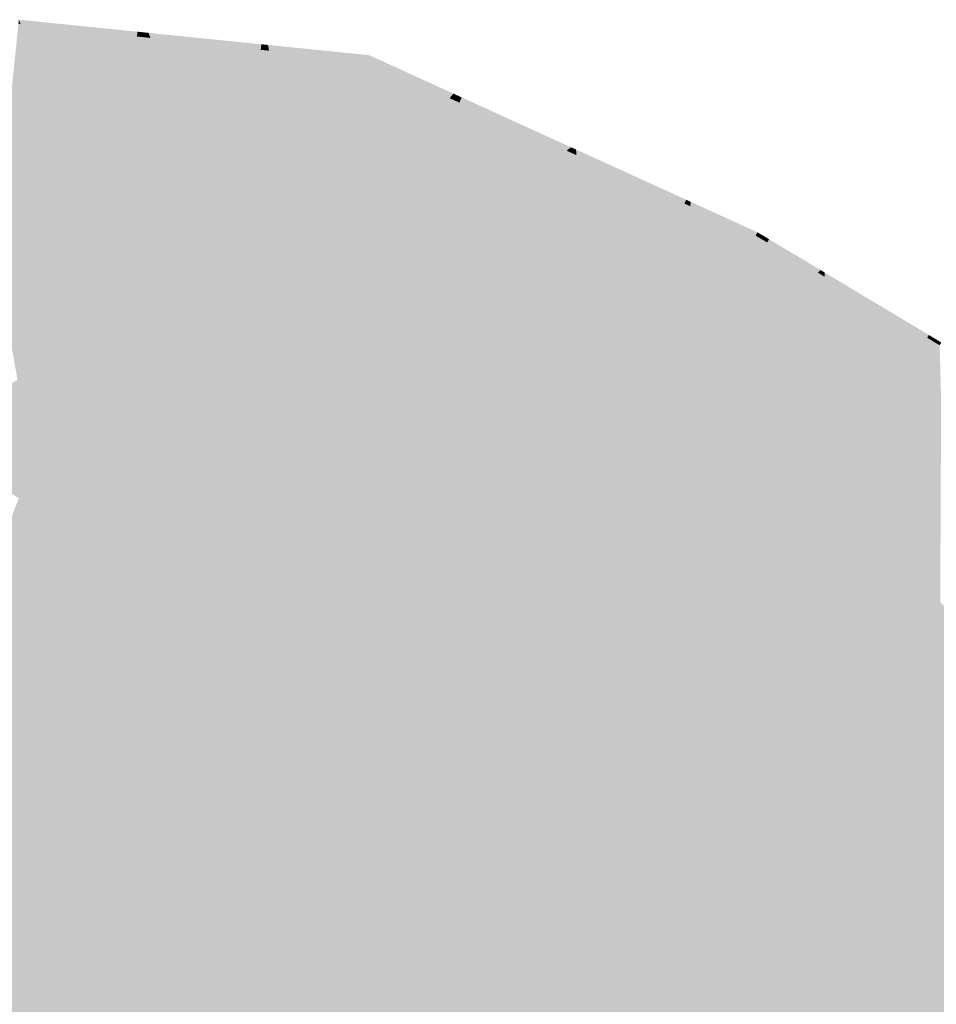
# Model space of a CAD drawing. Header units: metres. Extents: x 31144 to 66544, y 390912 to 402712.
# Tile 26 of 45: x 66170 to 66180, y 402701 to 402711. Entities that reach past the tile are written whole.
import ezdxf

# ---------------------------------------------------------------- set-up
doc = ezdxf.new("R2010")
doc.units = ezdxf.units.M
doc.layers.add('GM-C3D-SURFACE-TIN', color=7, linetype='Continuous')

msp = doc.modelspace()

# ---------------------------------------------------------------- linework, layer by layer
at = {"layer": 'GM-C3D-SURFACE-TIN', "color": 61, "linetype": 'Continuous', "lineweight": -3}
for points in [[(66170.127, 402711.386), (66170.108, 402711.432), (66170.104, 402711.388)], [(66170.127, 402711.386), (66171.386, 402711.302), (66170.108, 402711.432)], [(66170.127, 402711.386), (66171.381, 402711.251), (66171.386, 402711.302)], [(66171.381, 402711.251), (66171.4, 402711.301), (66171.386, 402711.302)], [(66171.381, 402711.251), (66171.386, 402711.302), (66171.381, 402711.251)], [(66171.381, 402711.251), (66171.395, 402711.249), (66171.4, 402711.301)], [(66171.397, 402711.249), (66171.4, 402711.301), (66171.395, 402711.249)], [(66171.397, 402711.249), (66171.505, 402711.29), (66171.4, 402711.301)], [(66171.397, 402711.249), (66171.5, 402711.238), (66171.505, 402711.29)], [(66171.526, 402711.235), (66171.505, 402711.29), (66171.5, 402711.238)], [(66171.526, 402711.235), (66172.72, 402711.167), (66171.505, 402711.29)], [(66171.526, 402711.235), (66172.714, 402711.107), (66172.72, 402711.167)], [(66172.716, 402711.107), (66172.72, 402711.167), (66172.714, 402711.107)], [(66172.716, 402711.107), (66172.792, 402711.16), (66172.72, 402711.167)], [(66172.716, 402711.107), (66172.786, 402711.1), (66172.792, 402711.16)], [(66172.803, 402711.098), (66172.792, 402711.16), (66172.786, 402711.1)], [(66172.803, 402711.098), (66173.483, 402711.09), (66172.792, 402711.16)], [(66172.803, 402711.098), (66173.477, 402711.025), (66173.483, 402711.09)], [(66173.477, 402711.025), (66173.881, 402711.05), (66173.483, 402711.09)], [(66173.477, 402711.025), (66173.863, 402710.984), (66173.881, 402711.05)], [(66174.749, 402710.586), (66173.881, 402711.05), (66173.863, 402710.984)], [(66174.749, 402710.586), (66174.789, 402710.636), (66173.881, 402711.05)], [(66174.749, 402710.586), (66174.763, 402710.58), (66174.789, 402710.636)], [(66174.851, 402710.54), (66174.789, 402710.636), (66174.763, 402710.58)], [(66174.851, 402710.54), (66174.878, 402710.595), (66174.789, 402710.636)], [(66174.851, 402710.54), (66174.853, 402710.539), (66174.878, 402710.595)], [(66176.008, 402710.021), (66174.878, 402710.595), (66174.853, 402710.539)], [(66176.008, 402710.021), (66176.056, 402710.058), (66174.878, 402710.595)], [(66176.008, 402710.021), (66176.034, 402710.009), (66176.056, 402710.058)], [(66176.087, 402709.986), (66176.056, 402710.058), (66176.034, 402710.009)], [(66176.087, 402709.986), (66176.11, 402710.034), (66176.056, 402710.058)], [(66176.087, 402709.986), (66176.088, 402709.985), (66176.11, 402710.034)], [(66176.088, 402709.985), (66176.114, 402709.973), (66176.11, 402710.034)], [(66177.277, 402709.451), (66177.296, 402709.493), (66176.11, 402710.034)], [(66177.277, 402709.451), (66176.11, 402710.034), (66176.114, 402709.973)], [(66177.278, 402709.451), (66177.296, 402709.493), (66177.277, 402709.451)], [(66177.327, 402709.429), (66177.296, 402709.493), (66177.278, 402709.451)], [(66177.327, 402709.429), (66177.346, 402709.47), (66177.296, 402709.493)], [(66177.339, 402709.423), (66177.346, 402709.47), (66177.327, 402709.429)], [(66178.045, 402709.106), (66177.346, 402709.47), (66177.339, 402709.423)], [(66178.045, 402709.106), (66178.064, 402709.143), (66177.346, 402709.47)], [(66178.168, 402709.033), (66178.064, 402709.143), (66178.045, 402709.106)], [(66178.168, 402709.033), (66178.189, 402709.068), (66178.064, 402709.143)], [(66178.714, 402708.708), (66178.189, 402709.068), (66178.168, 402709.033)], [(66178.714, 402708.708), (66178.743, 402708.736), (66178.189, 402709.068)], [(66178.714, 402708.708), (66178.723, 402708.703), (66178.743, 402708.736)], [(66178.768, 402708.676), (66178.743, 402708.736), (66178.723, 402708.703)], [(66178.768, 402708.676), (66178.788, 402708.709), (66178.743, 402708.736)], [(66178.768, 402708.675), (66178.786, 402708.665), (66178.788, 402708.709)], [(66178.768, 402708.676), (66178.768, 402708.675), (66178.788, 402708.709)], [(66179.892, 402708.006), (66178.788, 402708.709), (66178.786, 402708.665)], [(66179.892, 402708.006), (66179.91, 402708.037), (66178.788, 402708.709)], [(66179.892, 402708.006), (66179.893, 402708.006), (66179.91, 402708.037)], [(66179.936, 402707.98), (66179.91, 402708.037), (66179.893, 402708.006)], [(66179.936, 402707.98), (66179.954, 402708.01), (66179.91, 402708.037)], [(66179.937, 402707.979), (66179.954, 402708.01), (66179.936, 402707.98)], [(66180.026, 402707.926), (66179.954, 402708.01), (66179.937, 402707.979)], [(66180.026, 402707.926), (66180.044, 402707.956), (66179.954, 402708.01)]]:
    msp.add_solid(points, dxfattribs=at)
at = {"layer": 'GM-C3D-SURFACE-TIN', "color": 71, "linetype": 'Continuous', "lineweight": -3}
for points in [[(66170.336, 402710.86), (66170.104, 402711.388), (66170.053, 402710.891)], [(66170.336, 402710.86), (66170.127, 402711.386), (66170.104, 402711.388)], [(66170.336, 402710.86), (66171.381, 402711.251), (66170.127, 402711.386)], [(66170.336, 402710.86), (66171.331, 402710.753), (66171.381, 402711.251)], [(66171.334, 402710.753), (66171.381, 402711.251), (66171.331, 402710.753)], [(66171.334, 402710.753), (66171.395, 402711.249), (66171.381, 402711.251)], [(66171.334, 402710.753), (66171.381, 402711.251), (66171.381, 402711.251)], [(66171.334, 402710.753), (66171.345, 402710.752), (66171.395, 402711.249)], [(66171.368, 402710.749), (66171.395, 402711.249), (66171.345, 402710.752)], [(66171.368, 402710.749), (66171.5, 402711.238), (66171.397, 402711.249)], [(66171.368, 402710.749), (66171.397, 402711.249), (66171.395, 402711.249)], [(66171.368, 402710.749), (66171.449, 402710.741), (66171.5, 402711.238)], [(66171.725, 402710.711), (66171.5, 402711.238), (66171.449, 402710.741)], [(66171.725, 402710.711), (66171.526, 402711.235), (66171.5, 402711.238)], [(66171.725, 402710.711), (66172.714, 402711.107), (66171.526, 402711.235)], [(66171.725, 402710.711), (66172.664, 402710.61), (66172.714, 402711.107)], [(66172.68, 402710.608), (66172.714, 402711.107), (66172.664, 402710.61)], [(66172.68, 402710.608), (66172.786, 402711.1), (66172.716, 402711.107)], [(66172.68, 402710.608), (66172.716, 402711.107), (66172.714, 402711.107)], [(66172.68, 402710.608), (66172.736, 402710.602), (66172.786, 402711.1)], [(66172.896, 402710.585), (66172.786, 402711.1), (66172.736, 402710.602)], [(66172.896, 402710.585), (66172.803, 402711.098), (66172.786, 402711.1)], [(66172.896, 402710.585), (66173.477, 402711.025), (66172.803, 402711.098)], [(66172.896, 402710.585), (66173.426, 402710.528), (66173.477, 402711.025)], [(66173.426, 402710.528), (66173.863, 402710.984), (66173.477, 402711.025)], [(66173.426, 402710.528), (66173.73, 402710.495), (66173.863, 402710.984)], [(66174.429, 402710.182), (66173.863, 402710.984), (66173.73, 402710.495)], [(66174.429, 402710.182), (66174.749, 402710.586), (66173.863, 402710.984)], [(66174.429, 402710.182), (66174.763, 402710.58), (66174.749, 402710.586)], [(66174.429, 402710.182), (66174.556, 402710.125), (66174.763, 402710.58)], [(66174.625, 402710.094), (66174.763, 402710.58), (66174.556, 402710.125)], [(66174.625, 402710.094), (66174.851, 402710.54), (66174.763, 402710.58)], [(66174.625, 402710.094), (66174.853, 402710.539), (66174.851, 402710.54)], [(66174.625, 402710.094), (66174.646, 402710.084), (66174.853, 402710.539)], [(66175.557, 402709.675), (66174.853, 402710.539), (66174.646, 402710.084)], [(66175.557, 402709.675), (66176.008, 402710.021), (66174.853, 402710.539)], [(66175.557, 402709.675), (66176.034, 402710.009), (66176.008, 402710.021)], [(66175.557, 402709.675), (66175.827, 402709.554), (66176.034, 402710.009)], [(66175.868, 402709.536), (66176.034, 402710.009), (66175.827, 402709.554)], [(66175.868, 402709.536), (66176.087, 402709.986), (66176.034, 402710.009)], [(66175.868, 402709.536), (66176.088, 402709.985), (66176.087, 402709.986)], [(66175.868, 402709.536), (66175.88, 402709.53), (66176.088, 402709.985)], [(66175.88, 402709.53), (66176.114, 402709.973), (66176.088, 402709.985)], [(66175.88, 402709.53), (66176.151, 402709.409), (66176.114, 402709.973)], [(66177.07, 402708.996), (66177.277, 402709.451), (66176.114, 402709.973)], [(66177.07, 402708.996), (66176.114, 402709.973), (66176.151, 402709.409)], [(66177.081, 402708.991), (66177.277, 402709.451), (66177.07, 402708.996)], [(66177.12, 402708.974), (66177.278, 402709.451), (66177.081, 402708.991)], [(66177.081, 402708.991), (66177.278, 402709.451), (66177.277, 402709.451)], [(66177.12, 402708.974), (66177.327, 402709.429), (66177.278, 402709.451)], [(66177.256, 402708.913), (66177.327, 402709.429), (66177.12, 402708.974)], [(66177.256, 402708.913), (66177.339, 402709.423), (66177.327, 402709.429)], [(66177.814, 402708.662), (66177.339, 402709.423), (66177.256, 402708.913)], [(66177.814, 402708.662), (66178.045, 402709.106), (66177.339, 402709.423)], [(66177.911, 402708.604), (66178.045, 402709.106), (66177.814, 402708.662)], [(66177.911, 402708.604), (66178.168, 402709.033), (66178.045, 402709.106)], [(66178.342, 402708.348), (66178.168, 402709.033), (66177.911, 402708.604)], [(66178.342, 402708.348), (66178.714, 402708.708), (66178.168, 402709.033)], [(66178.342, 402708.348), (66178.723, 402708.703), (66178.714, 402708.708)], [(66178.342, 402708.348), (66178.465, 402708.274), (66178.723, 402708.703)], [(66178.501, 402708.253), (66178.723, 402708.703), (66178.465, 402708.274)], [(66178.501, 402708.253), (66178.768, 402708.676), (66178.723, 402708.703)], [(66178.501, 402708.253), (66178.768, 402708.675), (66178.768, 402708.676)], [(66178.501, 402708.253), (66178.511, 402708.247), (66178.768, 402708.675)], [(66178.511, 402708.247), (66178.786, 402708.665), (66178.768, 402708.675)], [(66178.511, 402708.247), (66178.761, 402708.098), (66178.786, 402708.665)], [(66179.635, 402707.577), (66178.786, 402708.665), (66178.761, 402708.098)], [(66179.635, 402707.577), (66179.892, 402708.006), (66178.786, 402708.665)], [(66179.635, 402707.577), (66179.645, 402707.572), (66179.893, 402708.006)], [(66179.635, 402707.577), (66179.893, 402708.006), (66179.892, 402708.006)], [(66179.678, 402707.551), (66179.893, 402708.006), (66179.645, 402707.572)], [(66179.678, 402707.551), (66179.936, 402707.98), (66179.893, 402708.006)], [(66179.699, 402707.539), (66179.936, 402707.98), (66179.678, 402707.551)], [(66179.699, 402707.539), (66179.937, 402707.979), (66179.936, 402707.98)], [(66179.769, 402707.497), (66179.937, 402707.979), (66179.699, 402707.539)], [(66179.769, 402707.497), (66180.026, 402707.926), (66179.937, 402707.979)], [(66180.042, 402707.335), (66180.026, 402707.926), (66179.769, 402707.497)]]:
    msp.add_solid(points, dxfattribs=at)
at = {"layer": 'GM-C3D-SURFACE-TIN', "color": 70, "linetype": 'Continuous', "lineweight": -3}
for points in [[(66170.545, 402710.335), (66170.053, 402710.891), (66170.003, 402710.393)], [(66170.545, 402710.335), (66170.336, 402710.86), (66170.053, 402710.891)], [(66170.545, 402710.335), (66171.331, 402710.753), (66170.336, 402710.86)], [(66170.545, 402710.335), (66171.28, 402710.256), (66171.331, 402710.753)], [(66171.286, 402710.255), (66171.331, 402710.753), (66171.28, 402710.256)], [(66171.286, 402710.255), (66171.345, 402710.752), (66171.334, 402710.753)], [(66171.286, 402710.255), (66171.334, 402710.753), (66171.331, 402710.753)], [(66171.286, 402710.255), (66171.294, 402710.254), (66171.345, 402710.752)], [(66171.339, 402710.249), (66171.345, 402710.752), (66171.294, 402710.254)], [(66171.339, 402710.249), (66171.368, 402710.749), (66171.345, 402710.752)], [(66171.339, 402710.249), (66171.449, 402710.741), (66171.368, 402710.749)], [(66171.339, 402710.249), (66171.399, 402710.243), (66171.449, 402710.741)], [(66171.925, 402710.187), (66171.449, 402710.741), (66171.399, 402710.243)], [(66171.925, 402710.187), (66171.725, 402710.711), (66171.449, 402710.741)], [(66171.925, 402710.187), (66172.664, 402710.61), (66171.725, 402710.711)], [(66171.925, 402710.187), (66172.613, 402710.113), (66172.664, 402710.61)], [(66172.645, 402710.109), (66172.664, 402710.61), (66172.613, 402710.113)], [(66172.645, 402710.109), (66172.68, 402710.608), (66172.664, 402710.61)], [(66172.645, 402710.109), (66172.736, 402710.602), (66172.68, 402710.608)], [(66172.645, 402710.109), (66172.685, 402710.105), (66172.736, 402710.602)], [(66172.989, 402710.072), (66172.736, 402710.602), (66172.685, 402710.105)], [(66172.989, 402710.072), (66172.896, 402710.585), (66172.736, 402710.602)], [(66172.989, 402710.072), (66173.426, 402710.528), (66172.896, 402710.585)], [(66172.989, 402710.072), (66173.376, 402710.031), (66173.426, 402710.528)], [(66173.376, 402710.031), (66173.73, 402710.495), (66173.426, 402710.528)], [(66173.376, 402710.031), (66173.598, 402710.007), (66173.73, 402710.495)], [(66174.108, 402709.778), (66173.73, 402710.495), (66173.598, 402710.007)], [(66174.108, 402709.778), (66174.429, 402710.182), (66173.73, 402710.495)], [(66174.108, 402709.778), (66174.556, 402710.125), (66174.429, 402710.182)], [(66174.108, 402709.778), (66174.349, 402709.67), (66174.556, 402710.125)], [(66174.399, 402709.647), (66174.556, 402710.125), (66174.349, 402709.67)], [(66174.399, 402709.647), (66174.625, 402710.094), (66174.556, 402710.125)], [(66174.399, 402709.647), (66174.646, 402710.084), (66174.625, 402710.094)], [(66174.399, 402709.647), (66174.438, 402709.629), (66174.646, 402710.084)], [(66175.105, 402709.33), (66174.646, 402710.084), (66174.438, 402709.629)], [(66175.105, 402709.33), (66175.557, 402709.675), (66174.646, 402710.084)], [(66175.105, 402709.33), (66175.827, 402709.554), (66175.557, 402709.675)], [(66175.105, 402709.33), (66175.619, 402709.099), (66175.827, 402709.554)], [(66175.65, 402709.085), (66175.827, 402709.554), (66175.619, 402709.099)], [(66175.65, 402709.085), (66175.868, 402709.536), (66175.827, 402709.554)], [(66175.65, 402709.085), (66175.88, 402709.53), (66175.868, 402709.536)], [(66175.65, 402709.085), (66175.673, 402709.075), (66175.88, 402709.53)], [(66175.673, 402709.075), (66176.151, 402709.409), (66175.88, 402709.53)], [(66175.673, 402709.075), (66176.187, 402708.844), (66176.151, 402709.409)], [(66176.862, 402708.541), (66177.07, 402708.996), (66176.151, 402709.409)], [(66176.862, 402708.541), (66176.151, 402709.409), (66176.187, 402708.844)], [(66176.884, 402708.531), (66177.07, 402708.996), (66176.862, 402708.541)], [(66176.884, 402708.531), (66177.081, 402708.991), (66177.07, 402708.996)], [(66176.912, 402708.519), (66177.081, 402708.991), (66176.884, 402708.531)], [(66176.912, 402708.519), (66177.12, 402708.974), (66177.081, 402708.991)], [(66177.173, 402708.402), (66177.12, 402708.974), (66176.912, 402708.519)], [(66177.173, 402708.402), (66177.256, 402708.913), (66177.12, 402708.974)], [(66177.582, 402708.218), (66177.256, 402708.913), (66177.173, 402708.402)], [(66177.582, 402708.218), (66177.814, 402708.662), (66177.256, 402708.913)], [(66177.654, 402708.175), (66177.814, 402708.662), (66177.582, 402708.218)], [(66177.654, 402708.175), (66177.911, 402708.604), (66177.814, 402708.662)], [(66177.97, 402707.987), (66177.911, 402708.604), (66177.654, 402708.175)], [(66177.97, 402707.987), (66178.342, 402708.348), (66177.911, 402708.604)], [(66177.97, 402707.987), (66178.465, 402708.274), (66178.342, 402708.348)], [(66177.97, 402707.987), (66178.208, 402707.845), (66178.465, 402708.274)], [(66178.235, 402707.829), (66178.465, 402708.274), (66178.208, 402707.845)], [(66178.235, 402707.829), (66178.501, 402708.253), (66178.465, 402708.274)], [(66178.235, 402707.829), (66178.511, 402708.247), (66178.501, 402708.253)], [(66178.235, 402707.829), (66178.254, 402707.818), (66178.511, 402708.247)], [(66178.254, 402707.818), (66178.761, 402708.098), (66178.511, 402708.247)], [(66178.254, 402707.818), (66178.736, 402707.531), (66178.761, 402708.098)], [(66179.378, 402707.148), (66178.761, 402708.098), (66178.736, 402707.531)], [(66179.378, 402707.148), (66179.635, 402707.577), (66178.761, 402708.098)], [(66179.378, 402707.148), (66179.645, 402707.572), (66179.635, 402707.577)], [(66179.378, 402707.148), (66179.396, 402707.137), (66179.645, 402707.572)], [(66179.421, 402707.122), (66179.645, 402707.572), (66179.396, 402707.137)], [(66179.421, 402707.122), (66179.678, 402707.551), (66179.645, 402707.572)], [(66179.46, 402707.099), (66179.678, 402707.551), (66179.421, 402707.122)], [(66179.46, 402707.099), (66179.699, 402707.539), (66179.678, 402707.551)], [(66179.512, 402707.068), (66179.699, 402707.539), (66179.46, 402707.099)], [(66179.512, 402707.068), (66179.769, 402707.497), (66179.699, 402707.539)], [(66180.039, 402706.755), (66179.769, 402707.497), (66179.512, 402707.068)], [(66180.039, 402706.755), (66180.042, 402707.335), (66179.769, 402707.497)]]:
    msp.add_solid(points, dxfattribs=at)
at = {"layer": 'GM-C3D-SURFACE-TIN', "color": 90, "linetype": 'Continuous', "lineweight": -3}
for points in [[(66170.755, 402709.809), (66170.003, 402710.393), (66169.953, 402709.896)], [(66170.755, 402709.809), (66170.545, 402710.335), (66170.003, 402710.393)], [(66170.755, 402709.809), (66171.28, 402710.256), (66170.545, 402710.335)], [(66170.755, 402709.809), (66171.23, 402709.758), (66171.28, 402710.256)], [(66171.239, 402709.757), (66171.28, 402710.256), (66171.23, 402709.758)], [(66171.239, 402709.757), (66171.286, 402710.255), (66171.28, 402710.256)], [(66171.239, 402709.757), (66171.294, 402710.254), (66171.286, 402710.255)], [(66171.239, 402709.757), (66171.244, 402709.757), (66171.294, 402710.254)], [(66171.31, 402709.75), (66171.294, 402710.254), (66171.244, 402709.757)], [(66171.31, 402709.75), (66171.339, 402710.249), (66171.294, 402710.254)], [(66171.31, 402709.75), (66171.399, 402710.243), (66171.339, 402710.249)], [(66171.31, 402709.75), (66171.348, 402709.746), (66171.399, 402710.243)], [(66172.124, 402709.662), (66171.399, 402710.243), (66171.348, 402709.746)], [(66172.124, 402709.662), (66171.925, 402710.187), (66171.399, 402710.243)], [(66172.124, 402709.662), (66172.613, 402710.113), (66171.925, 402710.187)], [(66172.124, 402709.662), (66172.563, 402709.615), (66172.613, 402710.113)], [(66172.609, 402709.61), (66172.613, 402710.113), (66172.563, 402709.615)], [(66172.609, 402709.61), (66172.645, 402710.109), (66172.613, 402710.113)], [(66172.609, 402709.61), (66172.685, 402710.105), (66172.645, 402710.109)], [(66172.609, 402709.61), (66172.635, 402709.607), (66172.685, 402710.105)], [(66173.081, 402709.559), (66172.685, 402710.105), (66172.635, 402709.607)], [(66173.081, 402709.559), (66172.989, 402710.072), (66172.685, 402710.105)], [(66173.081, 402709.559), (66173.376, 402710.031), (66172.989, 402710.072)], [(66173.081, 402709.559), (66173.326, 402709.533), (66173.376, 402710.031)], [(66173.326, 402709.533), (66173.598, 402710.007), (66173.376, 402710.031)], [(66173.326, 402709.533), (66173.466, 402709.518), (66173.598, 402710.007)], [(66173.787, 402709.374), (66173.598, 402710.007), (66173.466, 402709.518)], [(66173.787, 402709.374), (66174.108, 402709.778), (66173.598, 402710.007)], [(66173.787, 402709.374), (66174.349, 402709.67), (66174.108, 402709.778)], [(66173.787, 402709.374), (66174.141, 402709.215), (66174.349, 402709.67)], [(66174.173, 402709.2), (66174.349, 402709.67), (66174.141, 402709.215)], [(66174.173, 402709.2), (66174.399, 402709.647), (66174.349, 402709.67)], [(66174.173, 402709.2), (66174.438, 402709.629), (66174.399, 402709.647)], [(66174.173, 402709.2), (66174.231, 402709.174), (66174.438, 402709.629)], [(66174.654, 402708.984), (66174.438, 402709.629), (66174.231, 402709.174)], [(66174.654, 402708.984), (66175.105, 402709.33), (66174.438, 402709.629)], [(66174.654, 402708.984), (66175.619, 402709.099), (66175.105, 402709.33)], [(66174.654, 402708.984), (66175.412, 402708.644), (66175.619, 402709.099)], [(66175.432, 402708.635), (66175.619, 402709.099), (66175.412, 402708.644)], [(66175.432, 402708.635), (66175.65, 402709.085), (66175.619, 402709.099)], [(66175.432, 402708.635), (66175.673, 402709.075), (66175.65, 402709.085)], [(66175.432, 402708.635), (66175.466, 402708.62), (66175.673, 402709.075)], [(66175.466, 402708.62), (66176.187, 402708.844), (66175.673, 402709.075)], [(66175.466, 402708.62), (66176.224, 402708.28), (66176.187, 402708.844)], [(66176.655, 402708.086), (66176.862, 402708.541), (66176.187, 402708.844)], [(66176.655, 402708.086), (66176.187, 402708.844), (66176.224, 402708.28)], [(66176.687, 402708.072), (66176.862, 402708.541), (66176.655, 402708.086)], [(66176.687, 402708.072), (66176.884, 402708.531), (66176.862, 402708.541)], [(66176.705, 402708.064), (66176.884, 402708.531), (66176.687, 402708.072)], [(66176.705, 402708.064), (66176.912, 402708.519), (66176.884, 402708.531)], [(66177.091, 402707.891), (66176.912, 402708.519), (66176.705, 402708.064)], [(66177.091, 402707.891), (66177.173, 402708.402), (66176.912, 402708.519)], [(66177.351, 402707.774), (66177.173, 402708.402), (66177.091, 402707.891)], [(66177.351, 402707.774), (66177.582, 402708.218), (66177.173, 402708.402)], [(66177.397, 402707.746), (66177.582, 402708.218), (66177.351, 402707.774)], [(66177.397, 402707.746), (66177.654, 402708.175), (66177.582, 402708.218)], [(66177.598, 402707.627), (66177.654, 402708.175), (66177.397, 402707.746)], [(66177.598, 402707.627), (66177.97, 402707.987), (66177.654, 402708.175)], [(66177.598, 402707.627), (66178.208, 402707.845), (66177.97, 402707.987)], [(66177.598, 402707.627), (66177.951, 402707.416), (66178.208, 402707.845)], [(66177.968, 402707.406), (66178.208, 402707.845), (66177.951, 402707.416)], [(66177.968, 402707.406), (66178.235, 402707.829), (66178.208, 402707.845)], [(66177.968, 402707.406), (66178.254, 402707.818), (66178.235, 402707.829)], [(66177.968, 402707.406), (66177.997, 402707.389), (66178.254, 402707.818)], [(66177.997, 402707.389), (66178.736, 402707.531), (66178.254, 402707.818)], [(66177.997, 402707.389), (66178.71, 402706.964), (66178.736, 402707.531)], [(66179.121, 402706.72), (66178.736, 402707.531), (66178.71, 402706.964)], [(66179.121, 402706.72), (66179.378, 402707.148), (66178.736, 402707.531)], [(66179.121, 402706.72), (66179.396, 402707.137), (66179.378, 402707.148)], [(66179.121, 402706.72), (66179.148, 402706.703), (66179.396, 402707.137)], [(66179.164, 402706.694), (66179.396, 402707.137), (66179.148, 402706.703)], [(66179.164, 402706.694), (66179.421, 402707.122), (66179.396, 402707.137)], [(66179.222, 402706.659), (66179.421, 402707.122), (66179.164, 402706.694)], [(66179.222, 402706.659), (66179.46, 402707.099), (66179.421, 402707.122)], [(66179.255, 402706.64), (66179.46, 402707.099), (66179.222, 402706.659)], [(66179.255, 402706.64), (66179.512, 402707.068), (66179.46, 402707.099)], [(66180.037, 402706.174), (66179.512, 402707.068), (66179.255, 402706.64)], [(66180.037, 402706.174), (66180.039, 402706.755), (66179.512, 402707.068)]]:
    msp.add_solid(points, dxfattribs=at)
at = {"layer": 'GM-C3D-SURFACE-TIN', "color": 110, "linetype": 'Continuous', "lineweight": -3}
for points in [[(66170.964, 402709.284), (66169.953, 402709.896), (66169.902, 402709.398)], [(66170.964, 402709.284), (66170.755, 402709.809), (66169.953, 402709.896)], [(66170.964, 402709.284), (66171.23, 402709.758), (66170.755, 402709.809)], [(66170.964, 402709.284), (66171.18, 402709.261), (66171.23, 402709.758)], [(66171.191, 402709.26), (66171.23, 402709.758), (66171.18, 402709.261)], [(66171.191, 402709.26), (66171.239, 402709.757), (66171.23, 402709.758)], [(66171.191, 402709.26), (66171.193, 402709.259), (66171.244, 402709.757)], [(66171.191, 402709.26), (66171.244, 402709.757), (66171.239, 402709.757)], [(66171.281, 402709.25), (66171.244, 402709.757), (66171.193, 402709.259)], [(66171.281, 402709.25), (66171.31, 402709.75), (66171.244, 402709.757)], [(66171.281, 402709.25), (66171.348, 402709.746), (66171.31, 402709.75)], [(66171.281, 402709.25), (66171.298, 402709.248), (66171.348, 402709.746)], [(66172.324, 402709.138), (66171.348, 402709.746), (66171.298, 402709.248)], [(66172.324, 402709.138), (66172.124, 402709.662), (66171.348, 402709.746)], [(66172.324, 402709.138), (66172.563, 402709.615), (66172.124, 402709.662)], [(66172.324, 402709.138), (66172.512, 402709.118), (66172.563, 402709.615)], [(66172.573, 402709.111), (66172.563, 402709.615), (66172.512, 402709.118)], [(66172.573, 402709.111), (66172.609, 402709.61), (66172.563, 402709.615)], [(66172.573, 402709.111), (66172.635, 402709.607), (66172.609, 402709.61)], [(66172.573, 402709.111), (66172.585, 402709.11), (66172.635, 402709.607)], [(66173.174, 402709.047), (66172.635, 402709.607), (66172.585, 402709.11)], [(66173.174, 402709.047), (66173.081, 402709.559), (66172.635, 402709.607)], [(66173.174, 402709.047), (66173.326, 402709.533), (66173.081, 402709.559)], [(66173.174, 402709.047), (66173.275, 402709.036), (66173.326, 402709.533)], [(66173.275, 402709.036), (66173.466, 402709.518), (66173.326, 402709.533)], [(66173.275, 402709.036), (66173.333, 402709.029), (66173.466, 402709.518)], [(66173.467, 402708.97), (66173.466, 402709.518), (66173.333, 402709.029)], [(66173.467, 402708.97), (66173.787, 402709.374), (66173.466, 402709.518)], [(66173.467, 402708.97), (66174.141, 402709.215), (66173.787, 402709.374)], [(66173.467, 402708.97), (66173.934, 402708.76), (66174.141, 402709.215)], [(66173.947, 402708.754), (66174.141, 402709.215), (66173.934, 402708.76)], [(66173.947, 402708.754), (66174.173, 402709.2), (66174.141, 402709.215)], [(66173.947, 402708.754), (66174.231, 402709.174), (66174.173, 402709.2)], [(66173.947, 402708.754), (66174.024, 402708.719), (66174.231, 402709.174)], [(66174.203, 402708.639), (66174.231, 402709.174), (66174.024, 402708.719)], [(66174.203, 402708.639), (66174.654, 402708.984), (66174.231, 402709.174)], [(66174.203, 402708.639), (66175.412, 402708.644), (66174.654, 402708.984)], [(66174.203, 402708.639), (66175.205, 402708.189), (66175.412, 402708.644)], [(66175.213, 402708.185), (66175.412, 402708.644), (66175.205, 402708.189)], [(66175.213, 402708.185), (66175.432, 402708.635), (66175.412, 402708.644)], [(66175.213, 402708.185), (66175.466, 402708.62), (66175.432, 402708.635)], [(66175.213, 402708.185), (66175.258, 402708.165), (66175.466, 402708.62)], [(66175.258, 402708.165), (66176.224, 402708.28), (66175.466, 402708.62)], [(66175.258, 402708.165), (66176.26, 402707.715), (66176.224, 402708.28)], [(66176.448, 402707.631), (66176.655, 402708.086), (66176.224, 402708.28)], [(66176.448, 402707.631), (66176.224, 402708.28), (66176.26, 402707.715)], [(66176.49, 402707.612), (66176.655, 402708.086), (66176.448, 402707.631)], [(66176.49, 402707.612), (66176.687, 402708.072), (66176.655, 402708.086)], [(66176.498, 402707.609), (66176.687, 402708.072), (66176.49, 402707.612)], [(66176.498, 402707.609), (66176.705, 402708.064), (66176.687, 402708.072)], [(66177.008, 402707.38), (66176.705, 402708.064), (66176.498, 402707.609)], [(66177.008, 402707.38), (66177.091, 402707.891), (66176.705, 402708.064)], [(66177.12, 402707.329), (66177.091, 402707.891), (66177.008, 402707.38)], [(66177.12, 402707.329), (66177.351, 402707.774), (66177.091, 402707.891)], [(66177.14, 402707.318), (66177.351, 402707.774), (66177.12, 402707.329)], [(66177.14, 402707.318), (66177.397, 402707.746), (66177.351, 402707.774)], [(66177.226, 402707.266), (66177.397, 402707.746), (66177.14, 402707.318)], [(66177.226, 402707.266), (66177.598, 402707.627), (66177.397, 402707.746)], [(66177.226, 402707.266), (66177.951, 402707.416), (66177.598, 402707.627)], [(66177.226, 402707.266), (66177.694, 402706.987), (66177.951, 402707.416)], [(66177.702, 402706.983), (66177.951, 402707.416), (66177.694, 402706.987)], [(66177.702, 402706.983), (66177.968, 402707.406), (66177.951, 402707.416)], [(66177.702, 402706.983), (66177.997, 402707.389), (66177.968, 402707.406)], [(66177.702, 402706.983), (66177.74, 402706.96), (66177.997, 402707.389)], [(66177.74, 402706.96), (66178.71, 402706.964), (66177.997, 402707.389)], [(66177.74, 402706.96), (66178.685, 402706.397), (66178.71, 402706.964)], [(66178.864, 402706.291), (66178.71, 402706.964), (66178.685, 402706.397)], [(66178.864, 402706.291), (66179.121, 402706.72), (66178.71, 402706.964)], [(66178.864, 402706.291), (66179.148, 402706.703), (66179.121, 402706.72)], [(66178.864, 402706.291), (66178.9, 402706.269), (66179.148, 402706.703)], [(66178.907, 402706.265), (66179.148, 402706.703), (66178.9, 402706.269)], [(66178.907, 402706.265), (66179.164, 402706.694), (66179.148, 402706.703)], [(66178.984, 402706.219), (66179.164, 402706.694), (66178.907, 402706.265)], [(66178.984, 402706.219), (66179.222, 402706.659), (66179.164, 402706.694)], [(66178.998, 402706.211), (66179.222, 402706.659), (66178.984, 402706.219)], [(66178.998, 402706.211), (66179.255, 402706.64), (66179.222, 402706.659)], [(66180.034, 402705.594), (66179.255, 402706.64), (66178.998, 402706.211)], [(66180.034, 402705.594), (66180.037, 402706.174), (66179.255, 402706.64)]]:
    msp.add_solid(points, dxfattribs=at)
at = {"layer": 'GM-C3D-SURFACE-TIN', "color": 120, "linetype": 'Continuous', "lineweight": -3}
for points in [[(66169.854, 402708.922), (66170.964, 402709.284), (66169.902, 402709.398)], [(66169.854, 402708.922), (66171.138, 402708.848), (66170.964, 402709.284)], [(66171.138, 402708.848), (66171.18, 402709.261), (66170.964, 402709.284)], [(66171.138, 402708.848), (66171.191, 402709.26), (66171.18, 402709.261)], [(66171.138, 402708.848), (66171.152, 402708.847), (66171.191, 402709.26)], [(66171.152, 402708.847), (66171.193, 402709.259), (66171.191, 402709.26)], [(66171.152, 402708.847), (66171.281, 402709.25), (66171.193, 402709.259)], [(66171.152, 402708.847), (66171.257, 402708.845), (66171.281, 402709.25)], [(66171.257, 402708.845), (66171.298, 402709.248), (66171.281, 402709.25)], [(66171.257, 402708.845), (66172.324, 402709.138), (66171.298, 402709.248)], [(66171.257, 402708.845), (66172.474, 402708.742), (66172.324, 402709.138)], [(66172.474, 402708.742), (66172.512, 402709.118), (66172.324, 402709.138)], [(66172.474, 402708.742), (66172.573, 402709.111), (66172.512, 402709.118)], [(66172.474, 402708.742), (66172.547, 402708.736), (66172.573, 402709.111)], [(66172.547, 402708.736), (66172.585, 402709.11), (66172.573, 402709.111)], [(66172.547, 402708.736), (66173.174, 402709.047), (66172.585, 402709.11)], [(66172.547, 402708.736), (66173.24, 402708.684), (66173.174, 402709.047)], [(66173.24, 402708.684), (66173.275, 402709.036), (66173.174, 402709.047)], [(66173.24, 402708.684), (66173.333, 402709.029), (66173.275, 402709.036)], [(66173.24, 402708.684), (66173.467, 402708.97), (66173.333, 402709.029)], [(66169.866, 402708.865), (66171.138, 402708.848), (66169.854, 402708.922)], [(66173.782, 402708.426), (66173.467, 402708.97), (66173.24, 402708.684)], [(66173.782, 402708.426), (66173.934, 402708.76), (66173.467, 402708.97)], [(66169.866, 402708.865), (66171.057, 402708.647), (66171.138, 402708.848)], [(66171.177, 402708.62), (66171.138, 402708.848), (66171.057, 402708.647)], [(66171.177, 402708.62), (66171.152, 402708.847), (66171.138, 402708.848)], [(66171.19, 402708.617), (66172.464, 402708.55), (66171.152, 402708.847)], [(66171.152, 402708.847), (66172.464, 402708.55), (66171.257, 402708.845)], [(66171.177, 402708.62), (66171.19, 402708.617), (66171.152, 402708.847)], [(66172.464, 402708.55), (66172.474, 402708.742), (66171.257, 402708.845)], [(66172.464, 402708.55), (66172.547, 402708.736), (66172.474, 402708.742)], [(66172.464, 402708.55), (66173.24, 402708.684), (66172.547, 402708.736)], [(66172.464, 402708.55), (66173.758, 402708.152), (66173.24, 402708.684)], [(66173.758, 402708.152), (66173.782, 402708.426), (66173.24, 402708.684)], [(66173.782, 402708.426), (66173.947, 402708.754), (66173.934, 402708.76)], [(66173.871, 402708.385), (66173.947, 402708.754), (66173.782, 402708.426)], [(66173.871, 402708.385), (66174.024, 402708.719), (66173.947, 402708.754)], [(66173.871, 402708.385), (66174.203, 402708.639), (66174.024, 402708.719)], [(66171.19, 402708.617), (66172.367, 402708.33), (66172.464, 402708.55)], [(66175.046, 402707.842), (66174.203, 402708.639), (66173.871, 402708.385)], [(66175.046, 402707.842), (66175.205, 402708.189), (66174.203, 402708.639)], [(66172.498, 402708.291), (66172.464, 402708.55), (66172.367, 402708.33)], [(66173.655, 402707.935), (66173.758, 402708.152), (66172.464, 402708.55)], [(66173.655, 402707.935), (66172.464, 402708.55), (66172.498, 402708.291)], [(66173.758, 402708.152), (66173.871, 402708.385), (66173.782, 402708.426)], [(66173.758, 402708.152), (66175.046, 402707.842), (66173.871, 402708.385)], [(66173.783, 402707.889), (66173.758, 402708.152), (66173.655, 402707.935)], [(66174.918, 402707.465), (66175.027, 402707.678), (66173.758, 402708.152)], [(66174.918, 402707.465), (66173.758, 402708.152), (66173.783, 402707.889)], [(66173.758, 402708.152), (66175.027, 402707.678), (66175.046, 402707.842)], [(66175.046, 402707.842), (66175.213, 402708.185), (66175.205, 402708.189)], [(66175.1, 402707.817), (66175.213, 402708.185), (66175.046, 402707.842)], [(66175.1, 402707.817), (66175.258, 402708.165), (66175.213, 402708.185)], [(66176.288, 402707.282), (66175.258, 402708.165), (66175.1, 402707.817)], [(66176.288, 402707.282), (66176.26, 402707.715), (66175.258, 402708.165)], [(66175.027, 402707.678), (66175.1, 402707.817), (66175.046, 402707.842)], [(66175.027, 402707.678), (66176.288, 402707.282), (66175.1, 402707.817)], [(66176.288, 402707.282), (66176.448, 402707.631), (66176.26, 402707.715)], [(66175.043, 402707.41), (66175.027, 402707.678), (66174.918, 402707.465)], [(66175.027, 402707.678), (66176.266, 402707.129), (66176.288, 402707.282)], [(66176.15, 402706.92), (66176.266, 402707.129), (66175.027, 402707.678)], [(66176.15, 402706.92), (66175.027, 402707.678), (66175.043, 402707.41)], [(66176.288, 402707.282), (66176.49, 402707.612), (66176.448, 402707.631)], [(66176.288, 402707.282), (66176.339, 402707.26), (66176.49, 402707.612)], [(66176.339, 402707.26), (66176.498, 402707.609), (66176.49, 402707.612)], [(66176.339, 402707.26), (66177.008, 402707.38), (66176.498, 402707.609)], [(66176.339, 402707.26), (66176.946, 402706.994), (66177.008, 402707.38)], [(66176.946, 402706.994), (66177.12, 402707.329), (66177.008, 402707.38)], [(66176.946, 402706.994), (66177.14, 402707.318), (66177.12, 402707.329)], [(66176.946, 402706.994), (66177.226, 402707.266), (66177.14, 402707.318)], [(66176.266, 402707.129), (66176.339, 402707.26), (66176.288, 402707.282)], [(66176.266, 402707.129), (66177.47, 402706.509), (66176.339, 402707.26)], [(66177.47, 402706.509), (66177.497, 402706.658), (66176.339, 402707.26)], [(66177.497, 402706.658), (66176.946, 402706.994), (66176.339, 402707.26)], [(66177.497, 402706.658), (66177.226, 402707.266), (66176.946, 402706.994)], [(66177.497, 402706.658), (66177.694, 402706.987), (66177.226, 402707.266)], [(66176.272, 402706.858), (66176.266, 402707.129), (66176.15, 402706.92)], [(66177.348, 402706.304), (66177.47, 402706.509), (66176.266, 402707.129)], [(66177.348, 402706.304), (66176.266, 402707.129), (66176.272, 402706.858)], [(66177.497, 402706.658), (66177.702, 402706.983), (66177.694, 402706.987)], [(66177.542, 402706.63), (66177.702, 402706.983), (66177.497, 402706.658)], [(66177.542, 402706.63), (66177.74, 402706.96), (66177.702, 402706.983)], [(66178.666, 402705.96), (66177.74, 402706.96), (66177.542, 402706.63)], [(66178.666, 402705.96), (66178.685, 402706.397), (66177.74, 402706.96)], [(66177.47, 402706.509), (66177.542, 402706.63), (66177.497, 402706.658)], [(66177.47, 402706.509), (66178.666, 402705.96), (66177.542, 402706.63)], [(66177.466, 402706.234), (66177.47, 402706.509), (66177.348, 402706.304)], [(66178.508, 402705.617), (66177.47, 402706.509), (66177.466, 402706.234)], [(66177.47, 402706.509), (66178.636, 402705.818), (66178.666, 402705.96)], [(66178.508, 402705.617), (66178.636, 402705.818), (66177.47, 402706.509)], [(66178.666, 402705.96), (66178.864, 402706.291), (66178.685, 402706.397)], [(66178.709, 402705.934), (66178.864, 402706.291), (66178.666, 402705.96)], [(66178.709, 402705.934), (66178.9, 402706.269), (66178.864, 402706.291)], [(66178.709, 402705.934), (66178.907, 402706.265), (66178.9, 402706.269)], [(66178.709, 402705.934), (66178.984, 402706.219), (66178.907, 402706.265)], [(66178.709, 402705.934), (66178.8, 402705.881), (66178.984, 402706.219)], [(66178.8, 402705.881), (66178.998, 402706.211), (66178.984, 402706.219)], [(66178.8, 402705.881), (66180.034, 402705.594), (66178.998, 402706.211)], [(66178.636, 402705.818), (66178.709, 402705.934), (66178.666, 402705.96)], [(66178.636, 402705.818), (66178.8, 402705.881), (66178.709, 402705.934)], [(66180.739, 402704.19), (66178.636, 402705.818), (66178.508, 402705.617)], [(66178.636, 402705.818), (66180.032, 402705.156), (66178.8, 402705.881)], [(66180.739, 402704.19), (66181.132, 402704.222), (66178.636, 402705.818)], [(66178.636, 402705.818), (66181.132, 402704.222), (66180.032, 402705.156)], [(66178.8, 402705.881), (66180.032, 402705.156), (66180.034, 402705.594)]]:
    msp.add_solid(points, dxfattribs=at)
at = {"layer": 'GM-C3D-SURFACE-TIN', "color": 130, "linetype": 'Continuous', "lineweight": -3}
for points in [[(66170.094, 402707.552), (66170.134, 402707.546), (66169.866, 402708.865)], [(66170.134, 402707.546), (66171.057, 402708.647), (66169.866, 402708.865)], [(66170.134, 402707.546), (66170.581, 402707.464), (66171.057, 402708.647)], [(66171.41, 402707.277), (66171.057, 402708.647), (66170.581, 402707.464)], [(66171.41, 402707.277), (66171.177, 402708.62), (66171.057, 402708.647)], [(66171.41, 402707.277), (66171.19, 402708.617), (66171.177, 402708.62)], [(66171.415, 402707.276), (66172.367, 402708.33), (66171.19, 402708.617)], [(66171.41, 402707.277), (66171.415, 402707.276), (66171.19, 402708.617)], [(66171.415, 402707.276), (66171.856, 402707.168), (66172.367, 402708.33)], [(66172.677, 402706.928), (66172.367, 402708.33), (66171.856, 402707.168)], [(66172.677, 402706.928), (66172.498, 402708.291), (66172.367, 402708.33)], [(66173.111, 402706.794), (66173.655, 402707.935), (66172.498, 402708.291)], [(66173.111, 402706.794), (66172.498, 402708.291), (66172.677, 402706.928)], [(66173.916, 402706.504), (66173.655, 402707.935), (66173.111, 402706.794)], [(66173.916, 402706.504), (66173.783, 402707.889), (66173.655, 402707.935)], [(66174.341, 402706.345), (66174.918, 402707.465), (66173.783, 402707.889)], [(66174.341, 402706.345), (66173.783, 402707.889), (66173.916, 402706.504)], [(66175.126, 402706.005), (66174.918, 402707.465), (66174.341, 402706.345)], [(66175.126, 402706.005), (66175.043, 402707.41), (66174.918, 402707.465)], [(66175.541, 402705.821), (66176.15, 402706.92), (66175.043, 402707.41)], [(66175.541, 402705.821), (66175.043, 402707.41), (66175.126, 402706.005)], [(66176.304, 402705.433), (66176.15, 402706.92), (66175.541, 402705.821)], [(66176.304, 402705.433), (66176.272, 402706.858), (66176.15, 402706.92)], [(66176.707, 402705.225), (66177.348, 402706.304), (66176.272, 402706.858)], [(66176.707, 402705.225), (66176.272, 402706.858), (66176.304, 402705.433)], [(66177.444, 402704.79), (66177.348, 402706.304), (66176.707, 402705.225)], [(66177.444, 402704.79), (66177.466, 402706.234), (66177.348, 402706.304)], [(66177.835, 402704.559), (66177.466, 402706.234), (66177.444, 402704.79)], [(66177.835, 402704.559), (66178.508, 402705.617), (66177.466, 402706.234)], [(66178.671, 402704.024), (66178.508, 402705.617), (66177.835, 402704.559)], [(66178.671, 402704.024), (66180.739, 402704.19), (66178.508, 402705.617)], [(66180.331, 402702.963), (66180.739, 402704.19), (66178.671, 402704.024)]]:
    msp.add_solid(points, dxfattribs=at)
at = {"layer": 'GM-C3D-SURFACE-TIN', "color": 140, "linetype": 'Continuous', "lineweight": -3}
for points in [[(66169.025, 402706.96), (66170.295, 402706.755), (66170.094, 402707.552)], [(66170.295, 402706.755), (66170.134, 402707.546), (66170.094, 402707.552)], [(66170.295, 402706.755), (66170.581, 402707.464), (66170.134, 402707.546)], [(66170.295, 402706.755), (66171.41, 402707.277), (66170.581, 402707.464)], [(66170.295, 402706.755), (66171.55, 402706.471), (66171.41, 402707.277)], [(66171.55, 402706.471), (66171.415, 402707.276), (66171.41, 402707.277)], [(66171.55, 402706.471), (66171.856, 402707.168), (66171.415, 402707.276)], [(66171.55, 402706.471), (66172.677, 402706.928), (66171.856, 402707.168)], [(66170.109, 402706.279), (66170.295, 402706.755), (66169.025, 402706.96)], [(66171.55, 402706.471), (66172.785, 402706.11), (66172.677, 402706.928)], [(66172.785, 402706.11), (66173.111, 402706.794), (66172.677, 402706.928)], [(66172.785, 402706.11), (66173.916, 402706.504), (66173.111, 402706.794)], [(66170.109, 402706.279), (66170.408, 402706.217), (66170.295, 402706.755)], [(66171.35, 402706.004), (66171.55, 402706.471), (66170.295, 402706.755)], [(66171.35, 402706.004), (66170.295, 402706.755), (66170.408, 402706.217)], [(66171.35, 402706.004), (66171.644, 402705.923), (66171.55, 402706.471)], [(66172.571, 402705.652), (66172.785, 402706.11), (66171.55, 402706.471)], [(66172.571, 402705.652), (66171.55, 402706.471), (66171.644, 402705.923)], [(66172.785, 402706.11), (66173.995, 402705.673), (66173.916, 402706.504)], [(66173.995, 402705.673), (66174.341, 402706.345), (66173.916, 402706.504)], [(66173.995, 402705.673), (66175.126, 402706.005), (66174.341, 402706.345)], [(66172.571, 402705.652), (66172.859, 402705.552), (66172.785, 402706.11)], [(66173.767, 402705.224), (66173.995, 402705.673), (66172.785, 402706.11)], [(66173.767, 402705.224), (66172.785, 402706.11), (66172.859, 402705.552)], [(66173.995, 402705.673), (66175.176, 402705.161), (66175.126, 402706.005)], [(66175.176, 402705.161), (66175.541, 402705.821), (66175.126, 402706.005)], [(66175.176, 402705.161), (66176.304, 402705.433), (66175.541, 402705.821)], [(66173.767, 402705.224), (66174.048, 402705.105), (66173.995, 402705.673)], [(66174.934, 402704.721), (66175.176, 402705.161), (66173.995, 402705.673)], [(66174.934, 402704.721), (66173.995, 402705.673), (66174.048, 402705.105)], [(66175.176, 402705.161), (66176.323, 402704.578), (66176.304, 402705.433)], [(66176.323, 402704.578), (66176.707, 402705.225), (66176.304, 402705.433)], [(66176.323, 402704.578), (66177.444, 402704.79), (66176.707, 402705.225)], [(66174.934, 402704.721), (66175.207, 402704.584), (66175.176, 402705.161)], [(66176.067, 402704.146), (66176.323, 402704.578), (66175.176, 402705.161)], [(66176.067, 402704.146), (66175.176, 402705.161), (66175.207, 402704.584)], [(66176.323, 402704.578), (66177.431, 402703.924), (66177.444, 402704.79)], [(66177.431, 402703.924), (66177.835, 402704.559), (66177.444, 402704.79)], [(66176.067, 402704.146), (66176.331, 402703.991), (66176.323, 402704.578)], [(66177.162, 402703.501), (66177.431, 402703.924), (66176.323, 402704.578)], [(66177.162, 402703.501), (66176.323, 402704.578), (66176.331, 402703.991)], [(66177.431, 402703.924), (66178.671, 402704.024), (66177.835, 402704.559)], [(66177.431, 402703.924), (66180.331, 402702.963), (66178.671, 402704.024)], [(66179.034, 402702.304), (66177.431, 402703.924), (66177.162, 402703.501)], [(66177.431, 402703.924), (66179.927, 402702.328), (66180.331, 402702.963)], [(66179.034, 402702.304), (66179.927, 402702.328), (66177.431, 402703.924)], [(66179.927, 402702.328), (66181.168, 402702.428), (66180.331, 402702.963)], [(66179.927, 402702.328), (66182.827, 402701.367), (66181.168, 402702.428)], [(66179.034, 402702.304), (66179.657, 402701.905), (66179.927, 402702.328)], [(66181.53, 402700.709), (66179.927, 402702.328), (66179.657, 402701.905)], [(66179.927, 402702.328), (66182.423, 402700.732), (66182.827, 402701.367)], [(66181.53, 402700.709), (66182.423, 402700.732), (66179.927, 402702.328)]]:
    msp.add_solid(points, dxfattribs=at)
at = {"layer": 'GM-C3D-SURFACE-TIN', "color": 150, "linetype": 'Continuous', "lineweight": -3}
for points in [[(66169.644, 402705.09), (66170.408, 402706.217), (66170.109, 402706.279)], [(66169.644, 402705.09), (66170.692, 402704.873), (66170.408, 402706.217)], [(66170.849, 402704.838), (66171.35, 402706.004), (66170.408, 402706.217)], [(66170.849, 402704.838), (66170.408, 402706.217), (66170.692, 402704.873)], [(66170.849, 402704.838), (66171.644, 402705.923), (66171.35, 402706.004)], [(66170.849, 402704.838), (66171.88, 402704.553), (66171.644, 402705.923)], [(66172.034, 402704.508), (66172.571, 402705.652), (66171.644, 402705.923)], [(66172.034, 402704.508), (66171.644, 402705.923), (66171.88, 402704.553)], [(66172.034, 402704.508), (66172.859, 402705.552), (66172.571, 402705.652)], [(66172.034, 402704.508), (66173.045, 402704.156), (66172.859, 402705.552)], [(66173.196, 402704.102), (66173.767, 402705.224), (66172.859, 402705.552)], [(66173.196, 402704.102), (66172.859, 402705.552), (66173.045, 402704.156)], [(66173.196, 402704.102), (66174.048, 402705.105), (66173.767, 402705.224)], [(66173.196, 402704.102), (66174.181, 402703.685), (66174.048, 402705.105)], [(66174.329, 402703.621), (66174.934, 402704.721), (66174.048, 402705.105)], [(66174.329, 402703.621), (66174.048, 402705.105), (66174.181, 402703.685)], [(66174.329, 402703.621), (66175.207, 402704.584), (66174.934, 402704.721)], [(66174.329, 402703.621), (66175.285, 402703.14), (66175.207, 402704.584)], [(66175.428, 402703.067), (66176.067, 402704.146), (66175.207, 402704.584)], [(66175.428, 402703.067), (66175.207, 402704.584), (66175.285, 402703.14)], [(66175.428, 402703.067), (66176.331, 402703.991), (66176.067, 402704.146)], [(66175.428, 402703.067), (66176.351, 402702.525), (66176.331, 402703.991)], [(66176.489, 402702.443), (66177.162, 402703.501), (66176.331, 402703.991)], [(66176.489, 402702.443), (66176.331, 402703.991), (66176.351, 402702.525)], [(66176.801, 402702.244), (66177.162, 402703.501), (66176.489, 402702.443)], [(66176.801, 402702.244), (66179.034, 402702.304), (66177.162, 402703.501)], [(66176.801, 402702.244), (66179.657, 402701.905), (66179.034, 402702.304)], [(66176.801, 402702.244), (66178.983, 402700.849), (66179.657, 402701.905)], [(66179.295, 402700.65), (66179.657, 402701.905), (66178.983, 402700.849)], [(66179.295, 402700.65), (66181.53, 402700.709), (66179.657, 402701.905)]]:
    msp.add_solid(points, dxfattribs=at)
at = {"layer": 'GM-C3D-SURFACE-TIN', "color": 160, "linetype": 'Continuous', "lineweight": -3}
for points in [[(66170.748, 402704.605), (66169.644, 402705.09), (66169.551, 402704.853)], [(66170.748, 402704.605), (66170.692, 402704.873), (66169.644, 402705.09)], [(66169.965, 402702.733), (66170.748, 402704.605), (66169.551, 402704.853)], [(66170.748, 402704.605), (66170.849, 402704.838), (66170.692, 402704.873)], [(66171.927, 402704.279), (66170.849, 402704.838), (66170.748, 402704.605)], [(66171.927, 402704.279), (66171.88, 402704.553), (66170.849, 402704.838)], [(66169.965, 402702.733), (66171.084, 402702.445), (66170.748, 402704.605)], [(66171.084, 402702.445), (66171.927, 402704.279), (66170.748, 402704.605)], [(66171.927, 402704.279), (66172.034, 402704.508), (66171.88, 402704.553)], [(66173.082, 402703.877), (66172.034, 402704.508), (66171.927, 402704.279)], [(66173.082, 402703.877), (66173.045, 402704.156), (66172.034, 402704.508)], [(66171.084, 402702.445), (66172.18, 402702.08), (66171.927, 402704.279)], [(66172.18, 402702.08), (66173.082, 402703.877), (66171.927, 402704.279)], [(66173.082, 402703.877), (66173.196, 402704.102), (66173.045, 402704.156)], [(66174.208, 402703.401), (66173.196, 402704.102), (66173.082, 402703.877)], [(66174.208, 402703.401), (66174.181, 402703.685), (66173.196, 402704.102)], [(66172.18, 402702.08), (66173.249, 402701.64), (66173.082, 402703.877)], [(66173.249, 402701.64), (66174.208, 402703.401), (66173.082, 402703.877)], [(66174.208, 402703.401), (66174.329, 402703.621), (66174.181, 402703.685)], [(66175.301, 402702.851), (66174.329, 402703.621), (66174.208, 402703.401)], [(66175.301, 402702.851), (66175.285, 402703.14), (66174.329, 402703.621)], [(66173.249, 402701.64), (66174.284, 402701.127), (66174.208, 402703.401)], [(66174.284, 402701.127), (66175.301, 402702.851), (66174.208, 402703.401)], [(66175.301, 402702.851), (66175.428, 402703.067), (66175.285, 402703.14)], [(66176.355, 402702.232), (66175.428, 402703.067), (66175.301, 402702.851)], [(66176.355, 402702.232), (66176.351, 402702.525), (66175.428, 402703.067)], [(66174.284, 402701.127), (66175.282, 402700.544), (66175.301, 402702.851)], [(66175.282, 402700.544), (66176.355, 402702.232), (66175.301, 402702.851)], [(66167.776, 402681.208), (66171.084, 402702.445), (66169.965, 402702.733)], [(66176.355, 402702.232), (66176.489, 402702.443), (66176.351, 402702.525)], [(66167.776, 402681.208), (66172.18, 402702.08), (66171.084, 402702.445)], [(66176.355, 402702.232), (66176.801, 402702.244), (66176.489, 402702.443)], [(66175.282, 402700.544), (66177.753, 402698.964), (66176.355, 402702.232)], [(66178.849, 402700.638), (66176.801, 402702.244), (66176.355, 402702.232)], [(66177.753, 402698.964), (66178.849, 402700.638), (66176.355, 402702.232)], [(66178.849, 402700.638), (66178.983, 402700.849), (66176.801, 402702.244)], [(66167.776, 402681.208), (66173.249, 402701.64), (66172.18, 402702.08)], [(66167.776, 402681.208), (66174.284, 402701.127), (66173.249, 402701.64)], [(66167.776, 402681.208), (66175.282, 402700.544), (66174.284, 402701.127)], [(66178.849, 402700.638), (66179.295, 402700.65), (66178.983, 402700.849)]]:
    msp.add_solid(points, dxfattribs=at)

doc.saveas('drawing.dxf')
